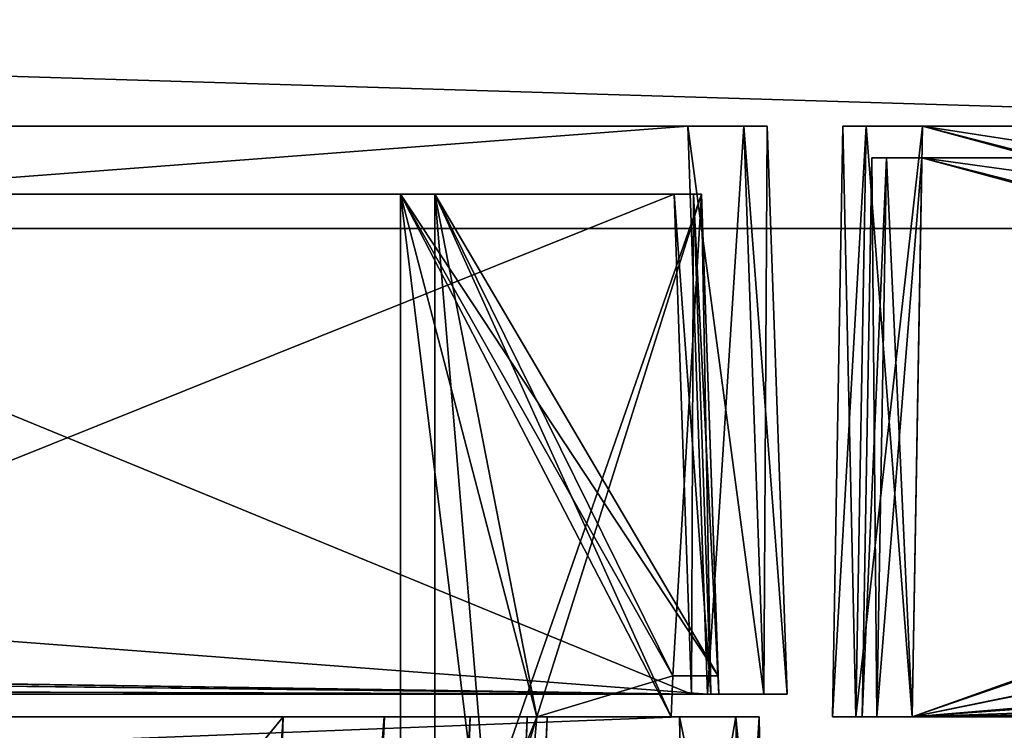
# Model space of a CAD drawing. Header units: millimetres. Extents: x -294 to 294, y -16 to 464.
# Tile 107 of 140: x 42 to 86, y 370 to 402. Entities that reach past the tile are written whole.
import ezdxf

# ---------------------------------------------------------------- set-up
doc = ezdxf.new("R2010")
doc.units = ezdxf.units.MM
doc.header["$LTSCALE"] = 65.185185
for name, color, linetype in [('125', 7, 'CONTINUOUS'), ('13', 7, 'CONTINUOUS'), ('132', 7, 'CONTINUOUS'), ('133', 7, 'CONTINUOUS'), ('14', 7, 'CONTINUOUS'), ('145', 7, 'CONTINUOUS'), ('149', 7, 'CONTINUOUS'), ('1494', 7, 'CONTINUOUS'), ('15', 7, 'CONTINUOUS'), ('150', 7, 'CONTINUOUS'), ('151', 7, 'CONTINUOUS'), ('1633', 7, 'CONTINUOUS'), ('1634', 7, 'CONTINUOUS'), ('1635', 7, 'CONTINUOUS'), ('1636', 7, 'CONTINUOUS'), ('1637', 7, 'CONTINUOUS'), ('1641', 7, 'CONTINUOUS'), ('1652', 7, 'CONTINUOUS'), ('1653', 7, 'CONTINUOUS'), ('1654', 7, 'CONTINUOUS'), ('1655', 7, 'CONTINUOUS'), ('1656', 7, 'CONTINUOUS'), ('1671', 7, 'CONTINUOUS'), ('36', 7, 'CONTINUOUS'), ('610', 7, 'CONTINUOUS'), ('612', 7, 'CONTINUOUS'), ('617', 7, 'CONTINUOUS'), ('622', 7, 'CONTINUOUS'), ('624', 7, 'CONTINUOUS'), ('638', 7, 'CONTINUOUS'), ('639', 7, 'CONTINUOUS'), ('640', 7, 'CONTINUOUS'), ('641', 7, 'CONTINUOUS'), ('642', 7, 'CONTINUOUS'), ('643', 7, 'CONTINUOUS'), ('644', 7, 'CONTINUOUS'), ('645', 7, 'CONTINUOUS'), ('646', 7, 'CONTINUOUS'), ('647', 7, 'CONTINUOUS'), ('648', 7, 'CONTINUOUS'), ('649', 7, 'CONTINUOUS'), ('650', 7, 'CONTINUOUS'), ('651', 7, 'CONTINUOUS'), ('653', 7, 'CONTINUOUS'), ('654', 7, 'CONTINUOUS'), ('655', 7, 'CONTINUOUS'), ('656', 7, 'CONTINUOUS'), ('657', 7, 'CONTINUOUS'), ('713', 7, 'CONTINUOUS'), ('714', 7, 'CONTINUOUS'), ('715', 7, 'CONTINUOUS'), ('716', 7, 'CONTINUOUS'), ('717', 7, 'CONTINUOUS'), ('718', 7, 'CONTINUOUS'), ('719', 7, 'CONTINUOUS'), ('720', 7, 'CONTINUOUS'), ('721', 7, 'CONTINUOUS'), ('722', 7, 'CONTINUOUS'), ('723', 7, 'CONTINUOUS'), ('725', 7, 'CONTINUOUS'), ('726', 7, 'CONTINUOUS'), ('727', 7, 'CONTINUOUS'), ('751', 7, 'CONTINUOUS'), ('752', 7, 'CONTINUOUS'), ('753', 7, 'CONTINUOUS'), ('755', 7, 'CONTINUOUS'), ('756', 7, 'CONTINUOUS'), ('761', 7, 'CONTINUOUS'), ('801', 7, 'CONTINUOUS'), ('863', 7, 'CONTINUOUS')]:
    doc.layers.add(name, color=color, linetype=linetype)

msp = doc.modelspace()

# ---------------------------------------------------------------- linework, layer by layer
at = {"layer": '125', "linetype": 'Continuous'}
for points in [[(65.453, 371, -27.161), (65.453, 371, -319.839), (53.852, 38.791, -298.111), (65.453, 371, -27.161)], [(53.852, 38.791, -48.889), (65.453, 371, -27.161), (53.852, 38.791, -49.532), (53.852, 38.791, -48.889)], [(65.453, 371, -27.161), (53.852, 38.791, -298.111), (53.852, 38.791, -297.468), (65.453, 371, -27.161)], [(65.453, 371, -27.161), (53.852, 38.791, -297.468), (53.852, 38.791, -49.532), (65.453, 371, -27.161)]]:
    msp.add_3dface(points, dxfattribs=at)
at = {"layer": '13', "linetype": 'Continuous'}
for points in [[(71.501, 358, -341), (-256.501, 358, -341), (71.274, 371, -340.773), (71.501, 358, -341)], [(-256.501, 358, -341), (-256.274, 371, -340.773), (71.274, 371, -340.773), (-256.501, 358, -341)]]:
    msp.add_3dface(points, dxfattribs=at)
at = {"layer": '132', "linetype": 'Continuous'}
for points in [[(53.839, 371, -331.453), (32.111, 38.791, -319.852), (42.988, 38.647, -316.933), (53.839, 371, -331.453)], [(58.289, 371, -330.569), (53.839, 371, -331.453), (42.988, 38.647, -316.933), (58.289, 371, -330.569)], [(62.058, 371, -328.05), (58.289, 371, -330.569), (42.988, 38.647, -316.933), (62.058, 371, -328.05)], [(62.058, 371, -328.05), (42.988, 38.647, -316.933), (50.938, 38.648, -308.979), (62.058, 371, -328.05)], [(64.57, 371, -324.286), (62.058, 371, -328.05), (50.938, 38.648, -308.979), (64.57, 371, -324.286)], [(64.57, 371, -324.286), (50.938, 38.648, -308.979), (53.852, 38.791, -298.111), (64.57, 371, -324.286)], [(65.453, 371, -319.839), (64.57, 371, -324.286), (53.852, 38.791, -298.111), (65.453, 371, -319.839)]]:
    msp.add_3dface(points, dxfattribs=at)
at = {"layer": '133', "linetype": 'Continuous'}
for points in [[(53.839, 371, -15.547), (58.284, 371, -16.429), (32.111, 38.791, -27.148), (53.839, 371, -15.547)], [(32.111, 38.791, -27.148), (58.284, 371, -16.429), (42.987, 38.647, -30.067), (32.111, 38.791, -27.148)], [(58.284, 371, -16.429), (62.058, 371, -18.951), (42.987, 38.647, -30.067), (58.284, 371, -16.429)], [(62.058, 371, -18.951), (50.937, 38.648, -38.02), (42.987, 38.647, -30.067), (62.058, 371, -18.951)], [(62.058, 371, -18.951), (64.573, 371, -22.719), (50.937, 38.648, -38.02), (62.058, 371, -18.951)], [(64.573, 371, -22.719), (65.453, 371, -27.161), (50.937, 38.648, -38.02), (64.573, 371, -22.719)], [(65.453, 371, -27.161), (53.852, 38.791, -48.889), (50.937, 38.648, -38.02), (65.453, 371, -27.161)]]:
    msp.add_3dface(points, dxfattribs=at)
at = {"layer": '14', "linetype": 'Continuous'}
for points in [[(71.274, 371, -340.773), (-256.274, 371, -340.773), (53.839, 371, -331.453), (71.274, 371, -340.773)], [(53.839, 371, -331.453), (-256.274, 371, -340.773), (-238.839, 371, -331.453), (53.839, 371, -331.453)], [(-256.274, 371, -6.227), (71.274, 371, -6.227), (-238.839, 371, -15.547), (-256.274, 371, -6.227)], [(-238.839, 371, -15.547), (71.274, 371, -6.227), (53.839, 371, -15.547), (-238.839, 371, -15.547)], [(71.274, 371, -340.773), (53.839, 371, -331.453), (58.289, 371, -330.569), (71.274, 371, -340.773)], [(53.839, 371, -15.547), (71.274, 371, -6.227), (58.284, 371, -16.429), (53.839, 371, -15.547)], [(58.284, 371, -16.429), (71.274, 371, -6.227), (62.058, 371, -18.951), (58.284, 371, -16.429)], [(62.058, 371, -328.05), (71.274, 371, -340.773), (58.289, 371, -330.569), (62.058, 371, -328.05)], [(64.57, 371, -324.286), (71.274, 371, -340.773), (62.058, 371, -328.05), (64.57, 371, -324.286)], [(62.058, 371, -18.951), (71.274, 371, -6.227), (64.573, 371, -22.719), (62.058, 371, -18.951)], [(65.453, 371, -319.839), (71.274, 371, -340.773), (64.57, 371, -324.286), (65.453, 371, -319.839)], [(64.573, 371, -22.719), (71.274, 371, -6.227), (65.453, 371, -27.161), (64.573, 371, -22.719)], [(71.274, 371, -6.227), (71.274, 371, -340.773), (65.453, 371, -319.839), (71.274, 371, -6.227)], [(65.453, 371, -27.161), (71.274, 371, -6.227), (65.453, 371, -319.839), (65.453, 371, -27.161)], [(71.274, 371, -340.773), (71.274, 371, -6.227), (73.748, 371, -7.252), (71.274, 371, -340.773)], [(73.748, 371, -339.748), (71.274, 371, -340.773), (73.748, 371, -7.252), (73.748, 371, -339.748)], [(74.773, 371, -337.274), (73.748, 371, -339.748), (74.773, 371, -9.726), (74.773, 371, -337.274)], [(74.773, 371, -9.726), (73.748, 371, -339.748), (73.748, 371, -7.252), (74.773, 371, -9.726)]]:
    msp.add_3dface(points, dxfattribs=at)
at = {"layer": '145', "linetype": 'Continuous'}
for points in [[(-256.501, 358, -6), (71.501, 358, -6), (-256.274, 371, -6.227), (-256.501, 358, -6)], [(71.501, 358, -6), (71.274, 371, -6.227), (-256.274, 371, -6.227), (71.501, 358, -6)]]:
    msp.add_3dface(points, dxfattribs=at)
at = {"layer": '149', "linetype": 'Continuous'}
for points in [[(71.501, 358, -6), (73.975, 358, -7.025), (71.274, 371, -6.227), (71.501, 358, -6)], [(71.274, 371, -6.227), (73.975, 358, -7.025), (73.748, 371, -7.252), (71.274, 371, -6.227)], [(73.975, 358, -7.025), (75, 358, -9.499), (73.748, 371, -7.252), (73.975, 358, -7.025)], [(75, 358, -9.499), (74.773, 371, -9.726), (73.748, 371, -7.252), (75, 358, -9.499)]]:
    msp.add_3dface(points, dxfattribs=at)
at = {"layer": '1494', "linetype": 'Continuous'}
for points in [[(79.479, 397, -340.521), (78.454, 397, -338.047), (154.349, 397, -341.546), (79.479, 397, -340.521)], [(154.349, 397, -341.546), (78.454, 397, -338.047), (154.349, 397, -334.402), (154.349, 397, -341.546)], [(154.349, 397, -334.402), (78.454, 397, -338.047), (100.317, 397, -332.205), (154.349, 397, -334.402)], [(78.454, 397, -338.047), (78.454, 397, -8.953), (87.795, 397, -319.683), (78.454, 397, -338.047)], [(78.454, 397, -338.047), (87.795, 397, -319.683), (91.454, 397, -328.535), (78.454, 397, -338.047)], [(100.317, 397, -332.205), (78.454, 397, -338.047), (91.454, 397, -328.535), (100.317, 397, -332.205)], [(79.479, 397, -6.479), (154.349, 397, -12.598), (78.454, 397, -8.953), (79.479, 397, -6.479)], [(78.454, 397, -8.953), (154.349, 397, -12.598), (100.317, 397, -14.795), (78.454, 397, -8.953)], [(87.795, 397, -319.683), (78.454, 397, -8.953), (87.795, 397, -27.317), (87.795, 397, -319.683)], [(87.795, 397, -27.317), (78.454, 397, -8.953), (91.465, 397, -18.454), (87.795, 397, -27.317)], [(91.465, 397, -18.454), (78.454, 397, -8.953), (100.317, 397, -14.795), (91.465, 397, -18.454)], [(81.953, 397, -341.546), (79.479, 397, -340.521), (154.349, 397, -341.546), (81.953, 397, -341.546)], [(81.953, 397, -5.454), (154.349, 397, -12.598), (79.479, 397, -6.479), (81.953, 397, -5.454)], [(154.349, 397, -5.454), (154.349, 397, -12.598), (81.953, 397, -5.454), (154.349, 397, -5.454)]]:
    msp.add_3dface(points, dxfattribs=at)
at = {"layer": '15', "linetype": 'Continuous'}
for points in [[(53.839, 371, -331.453), (-238.839, 371, -331.453), (-217.111, 38.791, -319.852), (53.839, 371, -331.453)], [(-216.468, 38.791, -319.852), (53.839, 371, -331.453), (-217.111, 38.791, -319.852), (-216.468, 38.791, -319.852)], [(53.839, 371, -331.453), (-216.468, 38.791, -319.852), (31.468, 38.791, -319.852), (53.839, 371, -331.453)], [(32.111, 38.791, -319.852), (53.839, 371, -331.453), (31.468, 38.791, -319.852), (32.111, 38.791, -319.852)]]:
    msp.add_3dface(points, dxfattribs=at)
at = {"layer": '150', "linetype": 'Continuous'}
for points in [[(75, 358, -9.499), (75, 358, -337.501), (74.773, 371, -9.726), (75, 358, -9.499)], [(75, 358, -337.501), (74.773, 371, -337.274), (74.773, 371, -9.726), (75, 358, -337.501)]]:
    msp.add_3dface(points, dxfattribs=at)
at = {"layer": '151', "linetype": 'Continuous'}
for points in [[(71.501, 358, -341), (71.274, 371, -340.773), (73.748, 371, -339.748), (71.501, 358, -341)], [(73.975, 358, -339.975), (71.501, 358, -341), (73.748, 371, -339.748), (73.975, 358, -339.975)], [(73.975, 358, -339.975), (73.748, 371, -339.748), (74.773, 371, -337.274), (73.975, 358, -339.975)], [(75, 358, -337.501), (73.975, 358, -339.975), (74.773, 371, -337.274), (75, 358, -337.501)]]:
    msp.add_3dface(points, dxfattribs=at)
at = {"layer": '1633', "linetype": 'Continuous'}
for points in [[(78.454, 397, -338.047), (79.479, 397, -340.521), (78, 371, -338.501), (78.454, 397, -338.047)], [(78, 371, -338.501), (79.479, 397, -340.521), (79.025, 371, -340.975), (78, 371, -338.501)], [(79.479, 397, -340.521), (81.953, 397, -341.546), (79.025, 371, -340.975), (79.479, 397, -340.521)], [(81.953, 397, -341.546), (81.499, 371, -342), (79.025, 371, -340.975), (81.953, 397, -341.546)]]:
    msp.add_3dface(points, dxfattribs=at)
at = {"layer": '1634', "linetype": 'Continuous'}
for points in [[(78, 371, -338.501), (79.025, 371, -340.975), (79.944, 371, -340.056), (78, 371, -338.501)], [(78, 371, -8.499), (78, 371, -338.501), (79.3, 371, -8.5), (78, 371, -8.499)], [(79.3, 371, -8.5), (78, 371, -338.501), (79.3, 371, -338.5), (79.3, 371, -8.5)], [(79.3, 371, -338.5), (78, 371, -338.501), (79.944, 371, -340.056), (79.3, 371, -338.5)], [(79.025, 371, -6.025), (78, 371, -8.499), (79.944, 371, -6.944), (79.025, 371, -6.025)], [(79.944, 371, -6.944), (78, 371, -8.499), (79.3, 371, -8.5), (79.944, 371, -6.944)], [(79.025, 371, -340.975), (81.499, 371, -342), (254.475, 371, -340.975), (79.025, 371, -340.975)], [(79.025, 371, -340.975), (254.475, 371, -340.975), (252, 371, -340.7), (79.025, 371, -340.975)], [(81.5, 371, -340.7), (79.025, 371, -340.975), (252, 371, -340.7), (81.5, 371, -340.7)], [(79.025, 371, -340.975), (81.5, 371, -340.7), (79.944, 371, -340.056), (79.025, 371, -340.975)], [(81.499, 371, -5), (79.025, 371, -6.025), (252.001, 371, -5), (81.499, 371, -5)], [(252.001, 371, -5), (79.025, 371, -6.025), (254.475, 371, -6.025), (252.001, 371, -5)], [(254.475, 371, -6.025), (79.025, 371, -6.025), (81.5, 371, -6.3), (254.475, 371, -6.025)], [(81.5, 371, -6.3), (79.025, 371, -6.025), (79.944, 371, -6.944), (81.5, 371, -6.3)], [(254.475, 371, -340.975), (81.499, 371, -342), (252.001, 371, -342), (254.475, 371, -340.975)], [(252, 371, -6.3), (254.475, 371, -6.025), (81.5, 371, -6.3), (252, 371, -6.3)]]:
    msp.add_3dface(points, dxfattribs=at)
at = {"layer": '1635', "linetype": 'Continuous'}
for points in [[(78.454, 397, -8.953), (78.454, 397, -338.047), (78, 371, -8.499), (78.454, 397, -8.953)], [(78.454, 397, -338.047), (78, 371, -338.501), (78, 371, -8.499), (78.454, 397, -338.047)]]:
    msp.add_3dface(points, dxfattribs=at)
at = {"layer": '1636', "linetype": 'Continuous'}
for points in [[(78.454, 397, -8.953), (78, 371, -8.499), (79.025, 371, -6.025), (78.454, 397, -8.953)], [(79.479, 397, -6.479), (78.454, 397, -8.953), (79.025, 371, -6.025), (79.479, 397, -6.479)], [(79.479, 397, -6.479), (79.025, 371, -6.025), (81.499, 371, -5), (79.479, 397, -6.479)], [(81.953, 397, -5.454), (79.479, 397, -6.479), (81.499, 371, -5), (81.953, 397, -5.454)]]:
    msp.add_3dface(points, dxfattribs=at)
at = {"layer": '1637', "linetype": 'Continuous'}
for points in [[(81.953, 397, -5.454), (81.499, 371, -5), (166.542, 374, -5.052), (81.953, 397, -5.454)], [(154.349, 397, -5.454), (81.953, 397, -5.454), (154.544, 385.791, -5.258), (154.349, 397, -5.454)], [(154.544, 385.791, -5.258), (81.953, 397, -5.454), (158.135, 377.437, -5.112), (154.544, 385.791, -5.258)], [(158.135, 377.437, -5.112), (81.953, 397, -5.454), (166.542, 374, -5.052), (158.135, 377.437, -5.112)], [(81.499, 371, -5), (252.001, 371, -5), (166.542, 374, -5.052), (81.499, 371, -5)]]:
    msp.add_3dface(points, dxfattribs=at)
at = {"layer": '1641', "linetype": 'Continuous'}
for points in [[(81.953, 397, -341.546), (154.349, 397, -341.546), (81.499, 371, -342), (81.953, 397, -341.546)], [(81.499, 371, -342), (154.349, 397, -341.546), (154.544, 385.791, -341.742), (81.499, 371, -342)], [(158.127, 377.445, -341.887), (81.499, 371, -342), (154.544, 385.791, -341.742), (158.127, 377.445, -341.887)], [(166.542, 374, -341.948), (81.499, 371, -342), (158.127, 377.445, -341.887), (166.542, 374, -341.948)], [(252.001, 371, -342), (81.499, 371, -342), (251.948, 374, -341.948), (252.001, 371, -342)], [(81.499, 371, -342), (166.542, 374, -341.948), (251.948, 374, -341.948), (81.499, 371, -342)]]:
    msp.add_3dface(points, dxfattribs=at)
at = {"layer": '1652', "linetype": 'Continuous'}
for points in [[(81.929, 395.6, -340.27), (81.5, 371, -340.7), (166.542, 372.6, -340.672), (81.929, 395.6, -340.27)], [(152.973, 395.6, -340.27), (81.929, 395.6, -340.27), (153.144, 385.766, -340.442), (152.973, 395.6, -340.27)], [(153.144, 385.766, -340.442), (81.929, 395.6, -340.27), (157.155, 376.438, -340.605), (153.144, 385.766, -340.442)], [(157.155, 376.438, -340.605), (81.929, 395.6, -340.27), (166.542, 372.6, -340.672), (157.155, 376.438, -340.605)], [(81.5, 371, -340.7), (252, 371, -340.7), (166.542, 372.6, -340.672), (81.5, 371, -340.7)]]:
    msp.add_3dface(points, dxfattribs=at)
at = {"layer": '1653', "linetype": 'Continuous'}
for points in [[(79.3, 371, -338.5), (79.944, 371, -340.056), (79.73, 395.6, -338.071), (79.3, 371, -338.5)], [(79.73, 395.6, -338.071), (79.944, 371, -340.056), (80.374, 395.6, -339.626), (79.73, 395.6, -338.071)], [(79.944, 371, -340.056), (81.5, 371, -340.7), (80.374, 395.6, -339.626), (79.944, 371, -340.056)], [(81.5, 371, -340.7), (81.929, 395.6, -340.27), (80.374, 395.6, -339.626), (81.5, 371, -340.7)]]:
    msp.add_3dface(points, dxfattribs=at)
at = {"layer": '1654', "linetype": 'Continuous'}
for points in [[(79.3, 371, -8.5), (79.3, 371, -338.5), (79.73, 395.6, -8.929), (79.3, 371, -8.5)], [(79.3, 371, -338.5), (79.73, 395.6, -338.071), (79.73, 395.6, -8.929), (79.3, 371, -338.5)]]:
    msp.add_3dface(points, dxfattribs=at)
at = {"layer": '1655', "linetype": 'Continuous'}
for points in [[(79.944, 371, -6.944), (79.3, 371, -8.5), (80.374, 395.6, -7.374), (79.944, 371, -6.944)], [(79.3, 371, -8.5), (79.73, 395.6, -8.929), (80.374, 395.6, -7.374), (79.3, 371, -8.5)], [(81.5, 371, -6.3), (79.944, 371, -6.944), (81.929, 395.6, -6.73), (81.5, 371, -6.3)], [(81.929, 395.6, -6.73), (79.944, 371, -6.944), (80.374, 395.6, -7.374), (81.929, 395.6, -6.73)]]:
    msp.add_3dface(points, dxfattribs=at)
at = {"layer": '1656', "linetype": 'Continuous'}
for points in [[(81.5, 371, -6.3), (81.929, 395.6, -6.73), (152.973, 395.6, -6.73), (81.5, 371, -6.3)], [(153.144, 385.766, -6.558), (81.5, 371, -6.3), (152.973, 395.6, -6.73), (153.144, 385.766, -6.558)], [(157.151, 376.441, -6.395), (81.5, 371, -6.3), (153.144, 385.766, -6.558), (157.151, 376.441, -6.395)], [(166.542, 372.6, -6.328), (81.5, 371, -6.3), (157.151, 376.441, -6.395), (166.542, 372.6, -6.328)], [(252, 371, -6.3), (81.5, 371, -6.3), (251.972, 372.6, -6.328), (252, 371, -6.3)], [(251.972, 372.6, -6.328), (81.5, 371, -6.3), (166.542, 372.6, -6.328), (251.972, 372.6, -6.328)]]:
    msp.add_3dface(points, dxfattribs=at)
at = {"layer": '1671', "linetype": 'Continuous'}
for points in [[(79.73, 395.6, -338.071), (80.374, 395.6, -339.626), (128.75, 395.6, -336.169), (79.73, 395.6, -338.071)], [(79.73, 395.6, -8.929), (79.73, 395.6, -338.071), (86.019, 395.6, -27.317), (79.73, 395.6, -8.929)], [(79.73, 395.6, -338.071), (127.25, 395.6, -336.169), (127.25, 395.6, -333.981), (79.73, 395.6, -338.071)], [(127.25, 395.6, -336.169), (79.73, 395.6, -338.071), (128.75, 395.6, -336.169), (127.25, 395.6, -336.169)], [(79.73, 395.6, -338.071), (127.25, 395.6, -333.981), (100.317, 395.6, -333.981), (79.73, 395.6, -338.071)], [(79.73, 395.6, -338.071), (100.317, 395.6, -333.981), (90.211, 395.6, -329.803), (79.73, 395.6, -338.071)], [(86.019, 395.6, -27.317), (79.73, 395.6, -338.071), (86.019, 395.6, -319.683), (86.019, 395.6, -27.317)], [(86.019, 395.6, -319.683), (79.73, 395.6, -338.071), (90.211, 395.6, -329.803), (86.019, 395.6, -319.683)], [(80.374, 395.6, -7.374), (79.73, 395.6, -8.929), (152.973, 395.6, -6.73), (80.374, 395.6, -7.374)], [(152.973, 395.6, -6.73), (79.73, 395.6, -8.929), (127.25, 395.6, -10.831), (152.973, 395.6, -6.73)], [(127.25, 395.6, -10.831), (79.73, 395.6, -8.929), (100.317, 395.6, -13.019), (127.25, 395.6, -10.831)], [(100.317, 395.6, -13.019), (79.73, 395.6, -8.929), (90.197, 395.6, -17.211), (100.317, 395.6, -13.019)], [(90.197, 395.6, -17.211), (79.73, 395.6, -8.929), (86.019, 395.6, -27.317), (90.197, 395.6, -17.211)], [(80.374, 395.6, -339.626), (81.929, 395.6, -340.27), (128.75, 395.6, -336.169), (80.374, 395.6, -339.626)], [(81.929, 395.6, -6.73), (80.374, 395.6, -7.374), (152.973, 395.6, -6.73), (81.929, 395.6, -6.73)], [(81.929, 395.6, -340.27), (152.973, 395.6, -340.27), (128.75, 395.6, -336.169), (81.929, 395.6, -340.27)]]:
    msp.add_3dface(points, dxfattribs=at)
at = {"layer": '36', "linetype": 'Continuous'}
msp.add_3dface([(-238.839, 371, -15.547), (53.839, 371, -15.547), (32.111, 38.791, -27.148), (-238.839, 371, -15.547)], dxfattribs=at)
at = {"layer": '610', "linetype": 'Continuous'}
for points in [[(72.502, 372, -5), (-257.502, 372, -5), (71.801, 372, -8), (72.502, 372, -5)], [(71.801, 372, -8), (-257.502, 372, -5), (-256.801, 372, -8), (71.801, 372, -8)], [(-257.502, 372, -342), (72.502, 372, -342), (-256.801, 372, -339), (-257.502, 372, -342)], [(-256.801, 372, -339), (72.502, 372, -342), (71.801, 372, -339), (-256.801, 372, -339)], [(72.649, 372, -8.351), (72.502, 372, -5), (71.801, 372, -8), (72.649, 372, -8.351)], [(71.801, 372, -339), (72.502, 372, -342), (72.649, 372, -338.649), (71.801, 372, -339)], [(74.976, 372, -6.024), (72.502, 372, -5), (73, 372, -9.199), (74.976, 372, -6.024)], [(73, 372, -9.199), (72.502, 372, -5), (72.649, 372, -8.351), (73, 372, -9.199)], [(72.502, 372, -342), (74.976, 372, -340.976), (72.649, 372, -338.649), (72.502, 372, -342)], [(74.976, 372, -340.976), (73, 372, -337.801), (72.649, 372, -338.649), (74.976, 372, -340.976)], [(74.976, 372, -340.976), (74.976, 372, -6.024), (73, 372, -9.199), (74.976, 372, -340.976)], [(73, 372, -337.801), (74.976, 372, -340.976), (73, 372, -9.199), (73, 372, -337.801)], [(76, 372, -8.498), (74.976, 372, -6.024), (76, 372, -338.502), (76, 372, -8.498)], [(76, 372, -338.502), (74.976, 372, -6.024), (74.976, 372, -340.976), (76, 372, -338.502)]]:
    msp.add_3dface(points, dxfattribs=at)
at = {"layer": '612', "linetype": 'Continuous'}
for points in [[(-256.629, 397, -5.873), (71.629, 397, -5.873), (-203.383, 397, -46.627), (-256.629, 397, -5.873)], [(71.629, 397, -341.127), (-256.629, 397, -341.127), (18.383, 397, -300.373), (71.629, 397, -341.127)], [(-203.383, 397, -46.627), (71.629, 397, -5.873), (18.383, 397, -46.627), (-203.383, 397, -46.627)], [(18.383, 397, -46.627), (71.629, 397, -5.873), (24.502, 397, -47.843), (18.383, 397, -46.627)], [(24.501, 397, -299.157), (71.629, 397, -341.127), (18.383, 397, -300.373), (24.501, 397, -299.157)], [(29.689, 397, -295.692), (71.629, 397, -341.127), (24.501, 397, -299.157), (29.689, 397, -295.692)], [(24.502, 397, -47.843), (71.629, 397, -5.873), (29.689, 397, -51.307), (24.502, 397, -47.843)], [(29.689, 397, -51.307), (71.629, 397, -5.873), (33.156, 397, -56.496), (29.689, 397, -51.307)], [(33.157, 397, -290.503), (71.629, 397, -341.127), (29.689, 397, -295.692), (33.157, 397, -290.503)], [(33.156, 397, -56.496), (71.629, 397, -5.873), (34.373, 397, -62.617), (33.156, 397, -56.496)], [(34.373, 397, -284.383), (71.629, 397, -341.127), (33.157, 397, -290.503), (34.373, 397, -284.383)], [(71.629, 397, -5.873), (71.629, 397, -341.127), (34.373, 397, -284.383), (71.629, 397, -5.873)], [(34.373, 397, -62.617), (71.629, 397, -5.873), (34.373, 397, -284.383), (34.373, 397, -62.617)], [(71.629, 397, -5.873), (74.103, 397, -6.897), (71.629, 397, -341.127), (71.629, 397, -5.873)], [(71.629, 397, -341.127), (74.103, 397, -6.897), (74.103, 397, -340.103), (71.629, 397, -341.127)], [(74.103, 397, -6.897), (75.127, 397, -9.371), (74.103, 397, -340.103), (74.103, 397, -6.897)], [(74.103, 397, -340.103), (75.127, 397, -9.371), (75.127, 397, -337.629), (74.103, 397, -340.103)]]:
    msp.add_3dface(points, dxfattribs=at)
at = {"layer": '617', "linetype": 'Continuous'}
for points in [[(72.232, 394, -64.25), (60.5, 394, -64.25), (60.5, 394, -77.75), (72.232, 394, -64.25)], [(72.232, 394, -77.75), (72.232, 394, -64.25), (60.5, 394, -77.75), (72.232, 394, -77.75)]]:
    msp.add_3dface(points, dxfattribs=at)
at = {"layer": '622', "linetype": 'Continuous'}
for points in [[(60.5, 394, -269.25), (60.5, 394, -282.75), (72.232, 394, -269.25), (60.5, 394, -269.25)], [(72.232, 394, -269.25), (60.5, 394, -282.75), (72.232, 394, -282.75), (72.232, 394, -269.25)]]:
    msp.add_3dface(points, dxfattribs=at)
at = {"layer": '624', "linetype": 'Continuous'}
for points in [[(18.25, 394, -325), (72.232, 394, -284.25), (1.75, 394, -325), (18.25, 394, -325)], [(1.75, 394, -325), (72.232, 394, -284.25), (28.127, 394, -300.818), (1.75, 394, -325)], [(18.25, 394, -8.768), (18.25, 394, -22), (71.032, 394, -8.768), (18.25, 394, -8.768)], [(71.032, 394, -8.768), (18.25, 394, -22), (71.881, 394, -9.119), (71.032, 394, -8.768)], [(71.881, 394, -9.119), (18.25, 394, -22), (72.232, 394, -9.968), (71.881, 394, -9.119)], [(72.232, 394, -9.968), (18.25, 394, -22), (18.979, 394, -43.732), (72.232, 394, -9.968)], [(72.232, 394, -337.032), (72.232, 394, -284.25), (18.25, 394, -325), (72.232, 394, -337.032)], [(71.881, 394, -337.881), (72.232, 394, -337.032), (18.25, 394, -338.232), (71.881, 394, -337.881)], [(18.25, 394, -338.232), (72.232, 394, -337.032), (18.25, 394, -325), (18.25, 394, -338.232)], [(71.032, 394, -338.232), (71.881, 394, -337.881), (18.25, 394, -338.232), (71.032, 394, -338.232)], [(28.129, 394, -46.183), (72.232, 394, -9.968), (18.979, 394, -43.732), (28.129, 394, -46.183)], [(28.127, 394, -300.818), (72.232, 394, -284.25), (34.821, 394, -294.122), (28.127, 394, -300.818)], [(34.82, 394, -52.876), (72.232, 394, -9.968), (28.129, 394, -46.183), (34.82, 394, -52.876)], [(37.268, 394, -62.021), (72.232, 394, -9.968), (34.82, 394, -52.876), (37.268, 394, -62.021)], [(72.232, 394, -284.25), (37.268, 394, -284.979), (34.821, 394, -294.122), (72.232, 394, -284.25)], [(59, 394, -62.75), (72.232, 394, -9.968), (37.268, 394, -62.021), (59, 394, -62.75)], [(59, 394, -79.25), (59, 394, -62.75), (37.268, 394, -284.979), (59, 394, -79.25)], [(37.268, 394, -284.979), (59, 394, -62.75), (37.268, 394, -62.021), (37.268, 394, -284.979)], [(72.232, 394, -79.25), (59, 394, -79.25), (37.268, 394, -284.979), (72.232, 394, -79.25)], [(59, 394, -267.75), (72.232, 394, -79.25), (37.268, 394, -284.979), (59, 394, -267.75)], [(59, 394, -284.25), (59, 394, -267.75), (37.268, 394, -284.979), (59, 394, -284.25)], [(72.232, 394, -284.25), (59, 394, -284.25), (37.268, 394, -284.979), (72.232, 394, -284.25)], [(72.232, 394, -62.75), (72.232, 394, -9.968), (59, 394, -62.75), (72.232, 394, -62.75)], [(72.232, 394, -267.75), (72.232, 394, -79.25), (59, 394, -267.75), (72.232, 394, -267.75)]]:
    msp.add_3dface(points, dxfattribs=at)
at = {"layer": '638', "linetype": 'Continuous'}
for points in [[(71.032, 394, -8.768), (71.801, 372, -8), (18.25, 372.8, -8.028), (71.032, 394, -8.768)], [(18.25, 394, -8.768), (71.032, 394, -8.768), (18.25, 372.8, -8.028), (18.25, 394, -8.768)], [(71.801, 372, -8), (-256.801, 372, -8), (18.25, 372.8, -8.028), (71.801, 372, -8)]]:
    msp.add_3dface(points, dxfattribs=at)
at = {"layer": '639', "linetype": 'Continuous'}
for points in [[(71.801, 372, -8), (71.032, 394, -8.768), (71.881, 394, -9.119), (71.801, 372, -8)], [(72.649, 372, -8.351), (71.801, 372, -8), (71.881, 394, -9.119), (72.649, 372, -8.351)], [(72.649, 372, -8.351), (71.881, 394, -9.119), (72.232, 394, -9.968), (72.649, 372, -8.351)], [(73, 372, -9.199), (72.649, 372, -8.351), (72.232, 394, -9.968), (73, 372, -9.199)]]:
    msp.add_3dface(points, dxfattribs=at)
at = {"layer": '640', "linetype": 'Continuous'}
for points in [[(72.232, 394, -337.032), (73, 372, -337.801), (72.972, 372.8, -284.139), (72.232, 394, -337.032)], [(73, 372, -9.199), (72.232, 394, -9.968), (72.232, 394, -62.75), (73, 372, -9.199)], [(73, 372, -9.199), (72.232, 394, -62.75), (72.972, 372.8, -62.861), (73, 372, -9.199)], [(72.232, 394, -64.25), (72.232, 394, -77.75), (72.972, 372.8, -64.139), (72.232, 394, -64.25)], [(72.232, 394, -77.75), (72.972, 372.8, -77.75), (72.972, 372.8, -64.139), (72.232, 394, -77.75)], [(72.232, 394, -269.25), (72.232, 394, -282.75), (72.972, 372.8, -269.25), (72.232, 394, -269.25)], [(72.232, 394, -282.75), (72.972, 372.8, -282.861), (72.972, 372.8, -269.25), (72.232, 394, -282.75)], [(72.232, 394, -79.25), (72.232, 394, -267.75), (72.972, 372.8, -79.25), (72.232, 394, -79.25)], [(72.972, 372.8, -79.25), (72.232, 394, -267.75), (72.972, 372.8, -267.75), (72.972, 372.8, -79.25)], [(72.232, 394, -284.25), (72.232, 394, -337.032), (72.972, 372.8, -284.139), (72.232, 394, -284.25)], [(73, 372, -337.801), (73, 372, -9.199), (72.972, 372.8, -284.139), (73, 372, -337.801)], [(72.972, 372.8, -79.25), (73, 372, -9.199), (72.972, 372.8, -77.75), (72.972, 372.8, -79.25)], [(73, 372, -9.199), (72.972, 372.8, -79.25), (72.972, 372.8, -267.75), (73, 372, -9.199)], [(72.972, 372.8, -77.75), (73, 372, -9.199), (72.972, 372.8, -64.139), (72.972, 372.8, -77.75)], [(72.972, 372.8, -64.139), (73, 372, -9.199), (72.972, 372.8, -62.861), (72.972, 372.8, -64.139)], [(72.972, 372.8, -284.139), (73, 372, -9.199), (72.972, 372.8, -282.861), (72.972, 372.8, -284.139)], [(72.972, 372.8, -282.861), (73, 372, -9.199), (72.972, 372.8, -269.25), (72.972, 372.8, -282.861)], [(72.972, 372.8, -269.25), (73, 372, -9.199), (72.972, 372.8, -267.75), (72.972, 372.8, -269.25)]]:
    msp.add_3dface(points, dxfattribs=at)
at = {"layer": '641', "linetype": 'Continuous'}
for points in [[(59, 394, -79.25), (72.232, 394, -79.25), (72.972, 372.8, -79.25), (59, 394, -79.25)], [(59, 394, -79.25), (72.972, 372.8, -79.25), (70.972, 372.8, -79.25), (59, 394, -79.25)], [(59, 356, -79.25), (59, 394, -79.25), (63.688, 356, -79.25), (59, 356, -79.25)], [(63.688, 356, -79.25), (59, 394, -79.25), (65, 371, -79.25), (63.688, 356, -79.25)], [(65, 371, -79.25), (59, 394, -79.25), (70.909, 371, -79.25), (65, 371, -79.25)], [(70.909, 371, -79.25), (59, 394, -79.25), (70.972, 372.8, -79.25), (70.909, 371, -79.25)]]:
    msp.add_3dface(points, dxfattribs=at)
at = {"layer": '642', "linetype": 'Continuous'}
for points in [[(59, 394, -62.75), (59, 394, -79.25), (59, 356, -79.25), (59, 394, -62.75)], [(59, 394, -62.75), (59, 356, -79.25), (59, 356, -62.949), (59, 394, -62.75)]]:
    msp.add_3dface(points, dxfattribs=at)
at = {"layer": '643', "linetype": 'Continuous'}
for points in [[(72.232, 394, -62.75), (59, 394, -62.75), (59, 356, -62.949), (72.232, 394, -62.75)], [(72.232, 394, -62.75), (59, 356, -62.949), (65, 371, -62.87), (72.232, 394, -62.75)], [(70.972, 372.8, -62.861), (72.232, 394, -62.75), (65, 371, -62.87), (70.972, 372.8, -62.861)], [(72.972, 372.8, -62.861), (72.232, 394, -62.75), (70.972, 372.8, -62.861), (72.972, 372.8, -62.861)], [(70.909, 371, -62.87), (70.972, 372.8, -62.861), (65, 371, -62.87), (70.909, 371, -62.87)], [(65, 371, -62.87), (59, 356, -62.949), (63.688, 356, -62.949), (65, 371, -62.87)]]:
    msp.add_3dface(points, dxfattribs=at)
at = {"layer": '644', "linetype": 'Continuous'}
for points in [[(72.972, 372.8, -64.139), (72.972, 372.8, -62.861), (70.972, 372.8, -62.861), (72.972, 372.8, -64.139)], [(72.972, 372.8, -64.139), (70.972, 372.8, -62.861), (70.972, 372.8, -64.139), (72.972, 372.8, -64.139)]]:
    msp.add_3dface(points, dxfattribs=at)
at = {"layer": '645', "linetype": 'Continuous'}
for points in [[(60.5, 394, -64.25), (72.232, 394, -64.25), (72.972, 372.8, -64.139), (60.5, 394, -64.25)], [(60.5, 394, -64.25), (72.972, 372.8, -64.139), (70.972, 372.8, -64.139), (60.5, 394, -64.25)], [(60.5, 394, -64.25), (70.972, 372.8, -64.139), (70.909, 371, -64.13), (60.5, 394, -64.25)], [(60.5, 356, -64.051), (60.5, 394, -64.25), (63.688, 356, -64.051), (60.5, 356, -64.051)], [(63.688, 356, -64.051), (60.5, 394, -64.25), (65, 371, -64.13), (63.688, 356, -64.051)], [(65, 371, -64.13), (60.5, 394, -64.25), (70.909, 371, -64.13), (65, 371, -64.13)]]:
    msp.add_3dface(points, dxfattribs=at)
at = {"layer": '646', "linetype": 'Continuous'}
for points in [[(60.5, 394, -77.75), (60.5, 394, -64.25), (60.5, 356, -64.051), (60.5, 394, -77.75)], [(60.5, 394, -77.75), (60.5, 356, -64.051), (60.5, 356, -77.75), (60.5, 394, -77.75)]]:
    msp.add_3dface(points, dxfattribs=at)
at = {"layer": '647', "linetype": 'Continuous'}
for points in [[(72.232, 394, -77.75), (60.5, 394, -77.75), (65, 371, -77.75), (72.232, 394, -77.75)], [(60.5, 394, -77.75), (60.5, 356, -77.75), (65, 371, -77.75), (60.5, 394, -77.75)], [(70.972, 372.8, -77.75), (72.232, 394, -77.75), (65, 371, -77.75), (70.972, 372.8, -77.75)], [(72.972, 372.8, -77.75), (72.232, 394, -77.75), (70.972, 372.8, -77.75), (72.972, 372.8, -77.75)], [(70.909, 371, -77.75), (70.972, 372.8, -77.75), (65, 371, -77.75), (70.909, 371, -77.75)], [(65, 371, -77.75), (60.5, 356, -77.75), (63.688, 356, -77.75), (65, 371, -77.75)]]:
    msp.add_3dface(points, dxfattribs=at)
at = {"layer": '648', "linetype": 'Continuous'}
for points in [[(72.972, 372.8, -79.25), (72.972, 372.8, -77.75), (70.972, 372.8, -77.75), (72.972, 372.8, -79.25)], [(70.972, 372.8, -79.25), (72.972, 372.8, -79.25), (70.972, 372.8, -77.75), (70.972, 372.8, -79.25)]]:
    msp.add_3dface(points, dxfattribs=at)
at = {"layer": '649', "linetype": 'Continuous'}
for points in [[(70.909, 371, -79.25), (70.972, 372.8, -79.25), (70.909, 371, -77.75), (70.909, 371, -79.25)], [(70.972, 372.8, -79.25), (70.972, 372.8, -77.75), (70.909, 371, -77.75), (70.972, 372.8, -79.25)]]:
    msp.add_3dface(points, dxfattribs=at)
at = {"layer": '650', "linetype": 'Continuous'}
for points in [[(65, 371, -79.25), (70.909, 371, -79.25), (65, 371, -77.75), (65, 371, -79.25)], [(70.909, 371, -79.25), (70.909, 371, -77.75), (65, 371, -77.75), (70.909, 371, -79.25)]]:
    msp.add_3dface(points, dxfattribs=at)
at = {"layer": '651', "linetype": 'Continuous'}
for points in [[(63.688, 356, -79.25), (65, 371, -79.25), (63.688, 356, -77.75), (63.688, 356, -79.25)], [(65, 371, -79.25), (65, 371, -77.75), (63.688, 356, -77.75), (65, 371, -79.25)]]:
    msp.add_3dface(points, dxfattribs=at)
at = {"layer": '653', "linetype": 'Continuous'}
for points in [[(65, 371, -62.87), (63.688, 356, -62.949), (65, 371, -64.13), (65, 371, -62.87)], [(63.688, 356, -62.949), (63.688, 356, -64.051), (65, 371, -64.13), (63.688, 356, -62.949)]]:
    msp.add_3dface(points, dxfattribs=at)
at = {"layer": '654', "linetype": 'Continuous'}
for points in [[(70.909, 371, -62.87), (65, 371, -62.87), (70.909, 371, -64.13), (70.909, 371, -62.87)], [(65, 371, -62.87), (65, 371, -64.13), (70.909, 371, -64.13), (65, 371, -62.87)]]:
    msp.add_3dface(points, dxfattribs=at)
at = {"layer": '655', "linetype": 'Continuous'}
for points in [[(70.972, 372.8, -62.861), (70.909, 371, -62.87), (70.972, 372.8, -64.139), (70.972, 372.8, -62.861)], [(70.972, 372.8, -64.139), (70.909, 371, -62.87), (70.909, 371, -64.13), (70.972, 372.8, -64.139)]]:
    msp.add_3dface(points, dxfattribs=at)
at = {"layer": '656', "linetype": 'Continuous'}
for points in [[(71.801, 372, -339), (72.649, 372, -338.649), (71.032, 394, -338.232), (71.801, 372, -339)], [(72.649, 372, -338.649), (71.881, 394, -337.881), (71.032, 394, -338.232), (72.649, 372, -338.649)], [(72.649, 372, -338.649), (73, 372, -337.801), (71.881, 394, -337.881), (72.649, 372, -338.649)], [(73, 372, -337.801), (72.232, 394, -337.032), (71.881, 394, -337.881), (73, 372, -337.801)]]:
    msp.add_3dface(points, dxfattribs=at)
at = {"layer": '657', "linetype": 'Continuous'}
for points in [[(71.801, 372, -339), (71.032, 394, -338.232), (18.25, 394, -338.232), (71.801, 372, -339)], [(71.801, 372, -339), (18.25, 394, -338.232), (18.25, 372.8, -338.972), (71.801, 372, -339)], [(-256.801, 372, -339), (71.801, 372, -339), (-203.25, 372.8, -338.972), (-256.801, 372, -339)], [(-203.25, 372.8, -338.972), (71.801, 372, -339), (-201.75, 372.8, -338.972), (-203.25, 372.8, -338.972)], [(-201.75, 372.8, -338.972), (71.801, 372, -339), (-188.139, 372.8, -338.972), (-201.75, 372.8, -338.972)], [(-188.139, 372.8, -338.972), (71.801, 372, -339), (-186.861, 372.8, -338.972), (-188.139, 372.8, -338.972)], [(-186.861, 372.8, -338.972), (71.801, 372, -339), (1.861, 372.8, -338.972), (-186.861, 372.8, -338.972)], [(1.861, 372.8, -338.972), (71.801, 372, -339), (3.139, 372.8, -338.972), (1.861, 372.8, -338.972)], [(3.139, 372.8, -338.972), (71.801, 372, -339), (16.75, 372.8, -338.972), (3.139, 372.8, -338.972)], [(16.75, 372.8, -338.972), (71.801, 372, -339), (18.25, 372.8, -338.972), (16.75, 372.8, -338.972)]]:
    msp.add_3dface(points, dxfattribs=at)
at = {"layer": '713', "linetype": 'Continuous'}
for points in [[(59, 394, -284.25), (72.232, 394, -284.25), (72.972, 372.8, -284.139), (59, 394, -284.25)], [(59, 394, -284.25), (72.972, 372.8, -284.139), (70.972, 372.8, -284.139), (59, 394, -284.25)], [(59, 356, -284.051), (59, 394, -284.25), (63.688, 356, -284.051), (59, 356, -284.051)], [(63.688, 356, -284.051), (59, 394, -284.25), (65, 371, -284.13), (63.688, 356, -284.051)], [(65, 371, -284.13), (59, 394, -284.25), (70.909, 371, -284.13), (65, 371, -284.13)], [(70.909, 371, -284.13), (59, 394, -284.25), (70.972, 372.8, -284.139), (70.909, 371, -284.13)]]:
    msp.add_3dface(points, dxfattribs=at)
at = {"layer": '714', "linetype": 'Continuous'}
for points in [[(59, 394, -267.75), (59, 394, -284.25), (59, 356, -284.051), (59, 394, -267.75)], [(59, 394, -267.75), (59, 356, -284.051), (59, 356, -267.75), (59, 394, -267.75)]]:
    msp.add_3dface(points, dxfattribs=at)
at = {"layer": '715', "linetype": 'Continuous'}
for points in [[(72.232, 394, -267.75), (59, 394, -267.75), (59, 356, -267.75), (72.232, 394, -267.75)], [(72.232, 394, -267.75), (59, 356, -267.75), (65, 371, -267.75), (72.232, 394, -267.75)], [(70.972, 372.8, -267.75), (72.232, 394, -267.75), (65, 371, -267.75), (70.972, 372.8, -267.75)], [(72.972, 372.8, -267.75), (72.232, 394, -267.75), (70.972, 372.8, -267.75), (72.972, 372.8, -267.75)], [(70.909, 371, -267.75), (70.972, 372.8, -267.75), (65, 371, -267.75), (70.909, 371, -267.75)], [(65, 371, -267.75), (59, 356, -267.75), (63.688, 356, -267.75), (65, 371, -267.75)]]:
    msp.add_3dface(points, dxfattribs=at)
at = {"layer": '716', "linetype": 'Continuous'}
for points in [[(72.972, 372.8, -269.25), (72.972, 372.8, -267.75), (70.972, 372.8, -267.75), (72.972, 372.8, -269.25)], [(72.972, 372.8, -269.25), (70.972, 372.8, -267.75), (70.972, 372.8, -269.25), (72.972, 372.8, -269.25)]]:
    msp.add_3dface(points, dxfattribs=at)
at = {"layer": '717', "linetype": 'Continuous'}
for points in [[(60.5, 394, -269.25), (72.232, 394, -269.25), (72.972, 372.8, -269.25), (60.5, 394, -269.25)], [(60.5, 394, -269.25), (72.972, 372.8, -269.25), (70.972, 372.8, -269.25), (60.5, 394, -269.25)], [(60.5, 394, -269.25), (70.972, 372.8, -269.25), (70.909, 371, -269.25), (60.5, 394, -269.25)], [(60.5, 356, -269.25), (60.5, 394, -269.25), (63.688, 356, -269.25), (60.5, 356, -269.25)], [(63.688, 356, -269.25), (60.5, 394, -269.25), (65, 371, -269.25), (63.688, 356, -269.25)], [(65, 371, -269.25), (60.5, 394, -269.25), (70.909, 371, -269.25), (65, 371, -269.25)]]:
    msp.add_3dface(points, dxfattribs=at)
at = {"layer": '718', "linetype": 'Continuous'}
for points in [[(60.5, 394, -282.75), (60.5, 394, -269.25), (60.5, 356, -269.25), (60.5, 394, -282.75)], [(60.5, 394, -282.75), (60.5, 356, -269.25), (60.5, 356, -282.949), (60.5, 394, -282.75)]]:
    msp.add_3dface(points, dxfattribs=at)
at = {"layer": '719', "linetype": 'Continuous'}
for points in [[(72.232, 394, -282.75), (60.5, 394, -282.75), (65, 371, -282.87), (72.232, 394, -282.75)], [(60.5, 394, -282.75), (60.5, 356, -282.949), (65, 371, -282.87), (60.5, 394, -282.75)], [(70.972, 372.8, -282.861), (72.232, 394, -282.75), (65, 371, -282.87), (70.972, 372.8, -282.861)], [(72.972, 372.8, -282.861), (72.232, 394, -282.75), (70.972, 372.8, -282.861), (72.972, 372.8, -282.861)], [(70.909, 371, -282.87), (70.972, 372.8, -282.861), (65, 371, -282.87), (70.909, 371, -282.87)], [(65, 371, -282.87), (60.5, 356, -282.949), (63.688, 356, -282.949), (65, 371, -282.87)]]:
    msp.add_3dface(points, dxfattribs=at)
at = {"layer": '720', "linetype": 'Continuous'}
for points in [[(72.972, 372.8, -284.139), (72.972, 372.8, -282.861), (70.972, 372.8, -282.861), (72.972, 372.8, -284.139)], [(70.972, 372.8, -284.139), (72.972, 372.8, -284.139), (70.972, 372.8, -282.861), (70.972, 372.8, -284.139)]]:
    msp.add_3dface(points, dxfattribs=at)
at = {"layer": '721', "linetype": 'Continuous'}
for points in [[(70.909, 371, -284.13), (70.972, 372.8, -284.139), (70.909, 371, -282.87), (70.909, 371, -284.13)], [(70.972, 372.8, -284.139), (70.972, 372.8, -282.861), (70.909, 371, -282.87), (70.972, 372.8, -284.139)]]:
    msp.add_3dface(points, dxfattribs=at)
at = {"layer": '722', "linetype": 'Continuous'}
for points in [[(65, 371, -284.13), (70.909, 371, -284.13), (65, 371, -282.87), (65, 371, -284.13)], [(70.909, 371, -284.13), (70.909, 371, -282.87), (65, 371, -282.87), (70.909, 371, -284.13)]]:
    msp.add_3dface(points, dxfattribs=at)
at = {"layer": '723', "linetype": 'Continuous'}
for points in [[(63.688, 356, -284.051), (65, 371, -284.13), (63.688, 356, -282.949), (63.688, 356, -284.051)], [(65, 371, -284.13), (65, 371, -282.87), (63.688, 356, -282.949), (65, 371, -284.13)]]:
    msp.add_3dface(points, dxfattribs=at)
at = {"layer": '725', "linetype": 'Continuous'}
for points in [[(65, 371, -267.75), (63.688, 356, -267.75), (65, 371, -269.25), (65, 371, -267.75)], [(63.688, 356, -267.75), (63.688, 356, -269.25), (65, 371, -269.25), (63.688, 356, -267.75)]]:
    msp.add_3dface(points, dxfattribs=at)
at = {"layer": '726', "linetype": 'Continuous'}
for points in [[(70.909, 371, -267.75), (65, 371, -267.75), (70.909, 371, -269.25), (70.909, 371, -267.75)], [(65, 371, -267.75), (65, 371, -269.25), (70.909, 371, -269.25), (65, 371, -267.75)]]:
    msp.add_3dface(points, dxfattribs=at)
at = {"layer": '727', "linetype": 'Continuous'}
for points in [[(70.972, 372.8, -267.75), (70.909, 371, -267.75), (70.972, 372.8, -269.25), (70.972, 372.8, -267.75)], [(70.972, 372.8, -269.25), (70.909, 371, -267.75), (70.909, 371, -269.25), (70.972, 372.8, -269.25)]]:
    msp.add_3dface(points, dxfattribs=at)
at = {"layer": '751', "linetype": 'Continuous'}
for points in [[(76, 372, -8.498), (76, 372, -338.502), (75.127, 397, -9.371), (76, 372, -8.498)], [(75.127, 397, -9.371), (76, 372, -338.502), (75.127, 397, -337.629), (75.127, 397, -9.371)]]:
    msp.add_3dface(points, dxfattribs=at)
at = {"layer": '752', "linetype": 'Continuous'}
for points in [[(72.502, 372, -5), (74.976, 372, -6.024), (71.629, 397, -5.873), (72.502, 372, -5)], [(74.976, 372, -6.024), (74.103, 397, -6.897), (71.629, 397, -5.873), (74.976, 372, -6.024)], [(74.976, 372, -6.024), (76, 372, -8.498), (74.103, 397, -6.897), (74.976, 372, -6.024)], [(76, 372, -8.498), (75.127, 397, -9.371), (74.103, 397, -6.897), (76, 372, -8.498)]]:
    msp.add_3dface(points, dxfattribs=at)
at = {"layer": '753', "linetype": 'Continuous'}
for points in [[(-257.502, 372, -5), (72.502, 372, -5), (-256.629, 397, -5.873), (-257.502, 372, -5)], [(72.502, 372, -5), (71.629, 397, -5.873), (-256.629, 397, -5.873), (72.502, 372, -5)]]:
    msp.add_3dface(points, dxfattribs=at)
at = {"layer": '755', "linetype": 'Continuous'}
for points in [[(72.502, 372, -342), (71.629, 397, -341.127), (74.103, 397, -340.103), (72.502, 372, -342)], [(74.976, 372, -340.976), (72.502, 372, -342), (74.103, 397, -340.103), (74.976, 372, -340.976)], [(74.976, 372, -340.976), (74.103, 397, -340.103), (75.127, 397, -337.629), (74.976, 372, -340.976)], [(76, 372, -338.502), (74.976, 372, -340.976), (75.127, 397, -337.629), (76, 372, -338.502)]]:
    msp.add_3dface(points, dxfattribs=at)
at = {"layer": '756', "linetype": 'Continuous'}
for points in [[(72.502, 372, -342), (-257.502, 372, -342), (71.629, 397, -341.127), (72.502, 372, -342)], [(-257.502, 372, -342), (-256.629, 397, -341.127), (71.629, 397, -341.127), (-257.502, 372, -342)]]:
    msp.add_3dface(points, dxfattribs=at)
at = {"layer": '761', "linetype": 'Continuous'}
for points in [[(261.554, 392.5, -361.541), (-246.557, 408, -361), (-261.554, 392.5, -361.541), (261.554, 392.5, -361.541)], [(246.557, 408, -361), (-246.557, 408, -361), (261.554, 392.5, -361.541), (246.557, 408, -361)]]:
    msp.add_3dface(points, dxfattribs=at)
at = {"layer": '801', "linetype": 'Continuous'}
for points in [[(-261.554, 392.5, -364.041), (75, 414, -363.29), (251.806, 422.5, -362.994), (-261.554, 392.5, -364.041)], [(261.554, 392.5, -364.041), (-261.554, 392.5, -364.041), (251.806, 422.5, -362.994), (261.554, 392.5, -364.041)], [(-75, 414, -363.29), (75, 414, -363.29), (-261.554, 392.5, -364.041), (-75, 414, -363.29)]]:
    msp.add_3dface(points, dxfattribs=at)
at = {"layer": '863', "linetype": 'Continuous'}
for points in [[(261.554, 392.5, -361.541), (-261.554, 392.5, -361.541), (261.554, 392.5, -364.041), (261.554, 392.5, -361.541)], [(-261.554, 392.5, -361.541), (-261.554, 392.5, -364.041), (261.554, 392.5, -364.041), (-261.554, 392.5, -361.541)]]:
    msp.add_3dface(points, dxfattribs=at)

doc.saveas('drawing.dxf')
